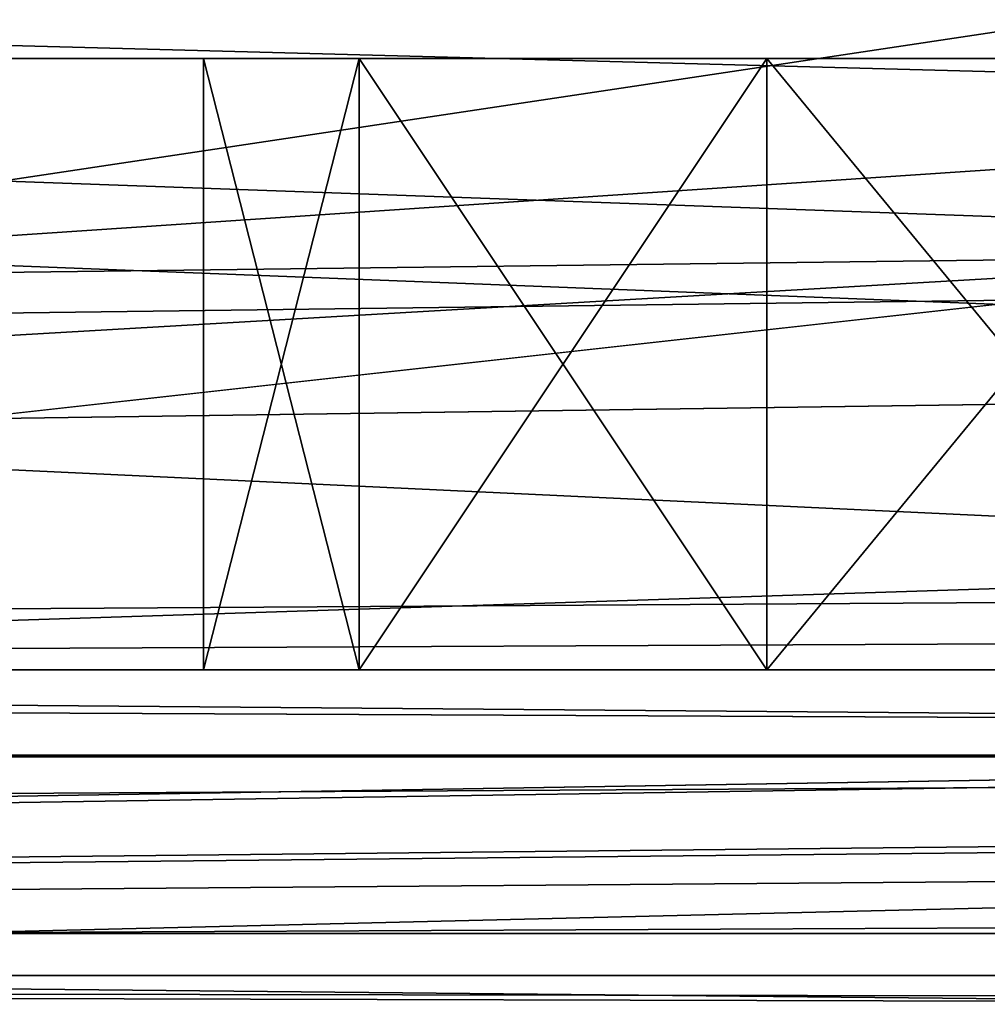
# Model space of a CAD drawing. Extents: x -398 to 398, y -1355 to -82.
# Tile 169 of 256: x -115 to -110, y -110 to -105. Entities that reach past the tile are written whole.
import ezdxf

# ---------------------------------------------------------------- set-up
doc = ezdxf.new("R2010")
doc.units = 0
doc.header["$MEASUREMENT"] = 0

msp = doc.modelspace()

# ---------------------------------------------------------------- linework, layer by layer
for points in [[(395.5, -525.467285, 437.803314), (395.5, -81.938164, 160.655502), (-395.5, -81.938164, 160.655502)], [(395.5, -525.467285, 437.803314), (-395.5, -81.938164, 160.655502), (-395.5, -525.467285, 437.803314)], [(-22.229691, -124.655098, 181.452103), (-396.5, -85.435806, 156.945206), (-395.5, -84.587761, 156.415207)], [(-22.229691, -124.6604, 181.443604), (-396.5, -85.441109, 156.936707), (-395.5, -84.593063, 156.406799)], [(395.5, -528.116882, 433.562988), (395.5, -84.587761, 156.415207), (-395.5, -84.587761, 156.415207)], [(395.5, -528.116882, 433.562988), (-395.5, -84.587761, 156.415207), (-395.5, -528.116882, 433.562988)], [(-395.5, -84.587761, 156.415207), (395.5, -84.587761, 156.415207), (-19.442101, -123.289597, 180.598801)], [(-395.5, -84.587761, 156.415207), (-19.442101, -123.289597, 180.598801), (-21.06683, -123.633301, 180.813599)], [(-395.5, -84.587761, 156.415207), (-21.06683, -123.633301, 180.813599), (-22.229691, -124.655098, 181.452103)], [(-395.5, -84.593063, 156.406799), (395.5, -84.593063, 156.406799), (-19.442101, -123.294899, 180.590302)], [(-395.5, -84.593063, 156.406799), (-19.442101, -123.294899, 180.590302), (-21.06683, -123.638603, 180.805099)], [(-395.5, -84.593063, 156.406799), (-21.06683, -123.638603, 180.805099), (-22.229691, -124.6604, 181.443604)], [(-396.5, -85.435806, 156.945206), (-22.478531, -125.502296, 181.981506), (-22.478531, -130.514999, 185.1138)], [(-396.5, -85.435806, 156.945206), (-22.478531, -130.514999, 185.1138), (-50.35714, -414.036102, 362.277405)], [(-396.5, -85.435806, 156.945206), (-50.35714, -414.036102, 362.277405), (-52.76738, -414.882812, 362.806488)], [(-396.5, -85.435806, 156.945206), (-52.76738, -414.882812, 362.806488), (-53.272449, -415.311096, 363.074097)], [(-396.5, -85.435806, 156.945206), (-53.272449, -415.311096, 363.074097), (-54.270809, -417.355103, 364.351288)], [(-396.5, -85.435806, 156.945206), (-54.270809, -417.355103, 364.351288), (-54.270809, -417.960785, 364.729889)], [(-396.5, -85.435806, 156.945206), (-54.270809, -417.960785, 364.729889), (-53.272449, -420.004791, 366.007111)], [(-396.5, -85.435806, 156.945206), (-53.272449, -420.004791, 366.007111), (-396.366211, -527.69281, 433.298004)], [(-22.478531, -125.502296, 181.981506), (-396.5, -85.435806, 156.945206), (-22.229691, -124.655098, 181.452103)], [(-396.5, -85.441109, 156.936707), (-22.478531, -125.507599, 181.973007), (-22.478531, -130.520294, 185.105301)], [(-396.5, -85.441109, 156.936707), (-22.478531, -130.520294, 185.105301), (-50.35714, -414.041412, 362.26889)], [(-396.5, -85.441109, 156.936707), (-50.35714, -414.041412, 362.26889), (-52.76738, -414.888092, 362.798004)], [(-396.5, -85.441109, 156.936707), (-52.76738, -414.888092, 362.798004), (-53.272449, -415.316406, 363.065613)], [(-396.5, -85.441109, 156.936707), (-53.272449, -415.316406, 363.065613), (-54.270809, -417.360413, 364.342896)], [(-396.5, -85.441109, 156.936707), (-54.270809, -417.360413, 364.342896), (-54.270809, -417.966095, 364.721405)], [(-396.5, -85.441109, 156.936707), (-54.270809, -417.966095, 364.721405), (-53.272449, -420.010101, 365.998596)], [(-396.5, -85.441109, 156.936707), (-53.272449, -420.010101, 365.998596), (-396.366211, -527.69812, 433.289612)], [(-22.478531, -125.507599, 181.973007), (-396.5, -85.441109, 156.936707), (-22.229691, -124.6604, 181.443604)], [(243, -100.280098, 127.672203), (-235.265503, -167.884293, 169.916), (-243, -100.280098, 127.672203)], [(243, -100.280098, 127.672203), (235.265503, -167.884293, 169.916), (-235.265503, -167.884293, 169.916)], [(243, -100.704002, 126.993698), (-235.265503, -168.308197, 169.237503), (-243, -100.704002, 126.993698)], [(243, -100.704002, 126.993698), (235.265503, -168.308197, 169.237503), (-235.265503, -168.308197, 169.237503)], [(-243, -101.233902, -0.8), (-231.629807, -107.4487, -0.8), (-85.172813, -108.651802, -0.8)], [(-243, -101.233902, -0.8), (-85.172813, -108.651802, -0.8), (-84.370171, -107.4487, -0.8)], [(-243, -101.233902, -0.8), (-84.370171, -107.4487, -0.8), (-83, -106.983902, -0.8)], [(-243, -101.233902, -0.8), (-83, -106.983902, -0.8), (80.827187, -108.651802, -0.8)], [(-243, -101.233902, -0.8), (80.827187, -108.651802, -0.8), (81.629829, -107.4487, -0.8)], [(-243, -101.233902, -0.8), (81.629829, -107.4487, -0.8), (83, -106.983902, -0.8)], [(-243, -101.233902, -0.8), (83, -106.983902, -0.8), (230.827194, -108.651802, -0.8)], [(-243, -101.233902, -0.8), (230.827194, -108.651802, -0.8), (231.629807, -107.4487, -0.8)], [(-243, -101.233902, -0.8), (231.629807, -107.4487, -0.8), (233, -106.983902, -0.8)], [(-243, -101.233902, -0.8), (233, -106.983902, -0.8), (242.412903, -106.942398, -0.8)], [(-243, -101.233902, -0.8), (242.412903, -106.942398, -0.8), (243, -103.233902, -0.8)], [(-243, -101.233902), (-231.629807, -107.4487), (-85.172813, -108.651802)], [(-243, -101.233902), (-85.172813, -108.651802), (-84.370171, -107.4487)], [(-243, -101.233902), (-84.370171, -107.4487), (-83, -106.983902)], [(-243, -101.233902), (-83, -106.983902), (80.827187, -108.651802)], [(-243, -101.233902), (80.827187, -108.651802), (81.629829, -107.4487)], [(-243, -101.233902), (81.629829, -107.4487), (83, -106.983902)], [(-243, -101.233902), (83, -106.983902), (230.827194, -108.651802)], [(-243, -101.233902), (230.827194, -108.651802), (231.629807, -107.4487)], [(-243, -101.233902), (231.629807, -107.4487), (233, -106.983902)], [(-243, -101.233902), (233, -106.983902), (242.412903, -106.942398)], [(-243, -101.233902), (242.412903, -106.942398), (243, -103.233902)], [(-31, -102.983902, 114.3228), (-144.5, -101.233902, 114.3228), (-31, -107.483902, 114.3228)], [(-31, -107.483902, 114.3228), (-144.5, -101.233902, 114.3228), (-144.5, -110.233902, 114.3228)], [(-31, -102.983902, 115.122803), (-144.5, -101.233902, 115.122803), (-31, -107.483902, 115.122803)], [(-31, -107.483902, 115.122803), (-144.5, -101.233902, 115.122803), (-144.5, -110.233902, 115.122803)], [(-106, -104.483902, 12.82285), (-144.300003, -110.233902, 12.82285), (-144.300003, -101.233902, 12.82285)], [(-106, -104.483902, 12.02285), (-144.300003, -110.233902, 12.02285), (-144.300003, -101.233902, 12.02285)], [(-255, -101.733902), (-233, -107.733902), (255, -101.733902)], [(-255, -101.733902, 0.8), (-233, -107.733902, 0.8), (255, -101.733902, 0.8)], [(255, -101.733902), (-233, -107.733902), (-232.166, -107.986397)], [(255, -101.733902, 0.8), (-233, -107.733902, 0.8), (-232.166, -107.986397, 0.8)], [(255, -101.733902), (-232.166, -107.986397), (-231.614594, -108.660004)], [(255, -101.733902, 0.8), (-232.166, -107.986397, 0.8), (-231.614594, -108.660004, 0.8)], [(255, -101.733902), (-231.614594, -108.660004), (-83, -107.733902)], [(255, -101.733902, 0.8), (-231.614594, -108.660004, 0.8), (-83, -107.733902, 0.8)], [(-169, -103.733902, 13.57285), (-169, -109.733902, 13.57285), (-105, -105.433899, 13.57285)], [(-169, -103.733902, 13.57285), (-105, -105.433899, 13.57285), (-105, -104.933899, 13.57285)], [(-169, -109.733902, 113.5728), (-169, -103.733902, 113.5728), (-29.5, -105.233902, 113.5728)], [(-169, -103.733902, 113.5728), (169, -103.733902, 113.5728), (22.5, -105.233902, 113.5728)], [(-169, -103.733902, 113.5728), (22.5, -105.233902, 113.5728), (-22.5, -105.233902, 113.5728)], [(-169, -103.733902, 113.5728), (-22.5, -105.233902, 113.5728), (-29.5, -105.233902, 113.5728)], [(-160, -105.233902, 23.572849), (160, -105.233902, 23.572849), (-160, -103.733902, 23.572849)], [(-160, -103.733902, 23.572849), (160, -105.233902, 23.572849), (160, -103.733902, 23.572849)], [(-15.6, -105.233902, 103.5728), (-160, -105.233902, 103.5728), (-15.6, -103.733902, 103.5728)], [(-15.6, -103.733902, 103.5728), (-160, -105.233902, 103.5728), (-160, -103.733902, 103.5728)], [(-106, -105.983902, 12.82285), (-144.300003, -110.233902, 12.82285), (-106, -104.483902, 12.82285)], [(-106, -105.983902, 12.02285), (-144.300003, -110.233902, 12.02285), (-106, -104.483902, 12.02285)], [(-169, -109.733902, 113.5728), (-29.5, -105.233902, 113.5728), (-29.5, -108.233902, 113.5728)], [(-160, -105.233902, 103.5728), (-150, -105.233902, 102.572899), (-15.6, -105.233902, 103.5728)], [(-160, -105.233902, 23.572849), (160, -105.233902, 23.572849), (-150, -105.233902, 24.57283)], [(-15.6, -105.233902, 103.5728), (-150, -105.233902, 102.572899), (-140, -105.233902, 102.572899)], [(160, -105.233902, 23.572849), (-140, -105.233902, 24.57283), (-150, -105.233902, 24.57283)], [(-15.6, -105.233902, 103.5728), (-140, -105.233902, 102.572899), (-130, -105.233902, 102.572899)], [(160, -105.233902, 23.572849), (-130, -105.233902, 24.57283), (-140, -105.233902, 24.57283)], [(-15.6, -105.233902, 103.5728), (-130, -105.233902, 102.572899), (-120, -105.233902, 102.572899)], [(160, -105.233902, 23.572849), (-120, -105.233902, 24.57283), (-130, -105.233902, 24.57283)], [(-15.6, -105.233902, 103.5728), (-120, -105.233902, 102.572899), (-110, -105.233902, 102.572899)], [(160, -105.233902, 23.572849), (-110, -105.233902, 24.57283), (-120, -105.233902, 24.57283)], [(-118.4692, -105.233902, 102.268402), (-110, -105.233902, 102.572899), (-120, -105.233902, 102.572899)], [(-111.5308, -105.233902, 24.87727), (-118.4692, -105.233902, 24.87727), (-120, -105.233902, 24.57283)], [(-111.5308, -105.233902, 24.87727), (-120, -105.233902, 24.57283), (-110, -105.233902, 24.57283)], [(-110, -105.233902, 102.572899), (-118.4692, -105.233902, 102.268402), (-111.5308, -105.233902, 102.268402)], [(-111.5308, -105.233902, 102.268402), (-118.4692, -105.233902, 102.268402), (-116.674103, -105.233902, 100.795097)], [(-113.325897, -105.233902, 26.35059), (-116.674103, -105.233902, 26.35059), (-118.4692, -105.233902, 24.87727)], [(-113.325897, -105.233902, 26.35059), (-118.4692, -105.233902, 24.87727), (-111.5308, -105.233902, 24.87727)], [(-111.5308, -105.233902, 102.268402), (-116.674103, -105.233902, 100.795097), (-113.325897, -105.233902, 100.795097)], [(-113.325897, -105.233902, 100.795097), (-116.674103, -105.233902, 100.795097), (-116, -105.233902, 98.572853)], [(-114, -105.233902, 28.572849), (-116, -105.233902, 28.572849), (-116.674103, -105.233902, 26.35059)], [(-114, -105.233902, 28.572849), (-116.674103, -105.233902, 26.35059), (-113.325897, -105.233902, 26.35059)], [(-114, -105.233902, 88.572853), (-114, -105.233902, 98.572853), (-116, -105.233902, 98.572853)], [(-114, -105.233902, 88.572853), (-116, -105.233902, 98.572853), (-116, -105.233902, 88.572853)], [(-113.325897, -105.233902, 100.795097), (-116, -105.233902, 98.572853), (-114, -105.233902, 98.572853)], [(-114, -105.233902, 38.572849), (-116, -105.233902, 28.572849), (-114, -105.233902, 28.572849)], [(-116, -105.233902, 28.572849), (-114, -105.233902, 38.572849), (-116, -105.233902, 38.572849)], [(-116, -105.233902, 38.572849), (-114, -105.233902, 38.572849), (-114, -105.233902, 48.572849)], [(-116, -105.233902, 38.572849), (-114, -105.233902, 48.572849), (-116, -105.233902, 48.572849)], [(-116, -105.233902, 48.572849), (-114, -105.233902, 48.572849), (-114, -105.233902, 58.572849)], [(-116, -105.233902, 48.572849), (-114, -105.233902, 58.572849), (-116, -105.233902, 58.572849)], [(-116, -105.233902, 58.572849), (-114, -105.233902, 58.572849), (-114, -105.233902, 68.572853)], [(-116, -105.233902, 58.572849), (-114, -105.233902, 68.572853), (-116, -105.233902, 68.572853)], [(-116, -105.233902, 68.572853), (-114, -105.233902, 68.572853), (-114, -105.233902, 78.572853)], [(-116, -105.233902, 68.572853), (-114, -105.233902, 78.572853), (-116, -105.233902, 78.572853)], [(-116, -105.233902, 78.572853), (-114, -105.233902, 78.572853), (-114, -105.233902, 88.572853)], [(-116, -105.233902, 78.572853), (-114, -105.233902, 88.572853), (-116, -105.233902, 88.572853)], [(-113.325897, -105.233902, 90.795097), (-113.325897, -105.233902, 96.350594), (-114, -105.233902, 98.572853)], [(-113.325897, -105.233902, 90.795097), (-114, -105.233902, 98.572853), (-114, -105.233902, 88.572853)], [(-113.325897, -105.233902, 30.795099), (-113.325897, -105.233902, 36.35059), (-114, -105.233902, 38.572849)], [(-113.325897, -105.233902, 30.795099), (-114, -105.233902, 38.572849), (-114, -105.233902, 28.572849)], [(-113.325897, -105.233902, 40.795101), (-113.325897, -105.233902, 46.35059), (-114, -105.233902, 48.572849)], [(-113.325897, -105.233902, 40.795101), (-114, -105.233902, 48.572849), (-114, -105.233902, 38.572849)], [(-113.325897, -105.233902, 50.795101), (-113.325897, -105.233902, 56.35059), (-114, -105.233902, 58.572849)], [(-113.325897, -105.233902, 50.795101), (-114, -105.233902, 58.572849), (-114, -105.233902, 48.572849)], [(-113.325897, -105.233902, 70.795097), (-113.325897, -105.233902, 76.350594), (-114, -105.233902, 78.572853)], [(-113.325897, -105.233902, 70.795097), (-114, -105.233902, 78.572853), (-114, -105.233902, 68.572853)], [(-113.325897, -105.233902, 80.795097), (-113.325897, -105.233902, 86.350594), (-114, -105.233902, 88.572853)], [(-113.325897, -105.233902, 80.795097), (-114, -105.233902, 88.572853), (-114, -105.233902, 78.572853)], [(-113.325897, -105.233902, 60.795101), (-113.325897, -105.233902, 66.350594), (-114, -105.233902, 68.572853)], [(-113.325897, -105.233902, 60.795101), (-114, -105.233902, 68.572853), (-114, -105.233902, 58.572849)], [(-113.236099, -105.233902, 100.924004), (-113.236099, -108.233902, 100.924004), (-114, -108.233902, 98.572853)], [(-113.236099, -105.233902, 100.924004), (-114, -108.233902, 98.572853), (-114, -105.233902, 98.572853)], [(-113.236099, -108.233902, 96.221703), (-113.236099, -105.233902, 96.221703), (-114, -105.233902, 98.572853)], [(-113.236099, -108.233902, 96.221703), (-114, -105.233902, 98.572853), (-114, -108.233902, 98.572853)], [(-113.236099, -105.233902, 30.92399), (-113.236099, -108.233902, 30.92399), (-114, -108.233902, 28.572849)], [(-113.236099, -105.233902, 30.92399), (-114, -108.233902, 28.572849), (-114, -105.233902, 28.572849)], [(-113.236099, -108.233902, 26.221701), (-113.236099, -105.233902, 26.221701), (-114, -105.233902, 28.572849)], [(-113.236099, -108.233902, 26.221701), (-114, -105.233902, 28.572849), (-114, -108.233902, 28.572849)], [(-113.236099, -105.233902, 40.923988), (-113.236099, -108.233902, 40.923988), (-114, -108.233902, 38.572849)], [(-113.236099, -105.233902, 40.923988), (-114, -108.233902, 38.572849), (-114, -105.233902, 38.572849)], [(-113.236099, -108.233902, 36.221699), (-113.236099, -105.233902, 36.221699), (-114, -105.233902, 38.572849)], [(-113.236099, -108.233902, 36.221699), (-114, -105.233902, 38.572849), (-114, -108.233902, 38.572849)], [(-113.236099, -105.233902, 50.923988), (-113.236099, -108.233902, 50.923988), (-114, -108.233902, 48.572849)], [(-113.236099, -105.233902, 50.923988), (-114, -108.233902, 48.572849), (-114, -105.233902, 48.572849)], [(-113.236099, -108.233902, 46.221699), (-113.236099, -105.233902, 46.221699), (-114, -105.233902, 48.572849)], [(-113.236099, -108.233902, 46.221699), (-114, -105.233902, 48.572849), (-114, -108.233902, 48.572849)], [(-113.236099, -105.233902, 60.923988), (-113.236099, -108.233902, 60.923988), (-114, -108.233902, 58.572849)], [(-113.236099, -105.233902, 60.923988), (-114, -108.233902, 58.572849), (-114, -105.233902, 58.572849)], [(-113.236099, -108.233902, 56.221699), (-113.236099, -105.233902, 56.221699), (-114, -105.233902, 58.572849)], [(-113.236099, -108.233902, 56.221699), (-114, -105.233902, 58.572849), (-114, -108.233902, 58.572849)], [(-113.236099, -105.233902, 70.923988), (-113.236099, -108.233902, 70.923988), (-114, -108.233902, 68.572853)], [(-113.236099, -105.233902, 70.923988), (-114, -108.233902, 68.572853), (-114, -105.233902, 68.572853)], [(-113.236099, -108.233902, 66.221703), (-113.236099, -105.233902, 66.221703), (-114, -105.233902, 68.572853)], [(-113.236099, -108.233902, 66.221703), (-114, -105.233902, 68.572853), (-114, -108.233902, 68.572853)], [(-113.236099, -105.233902, 80.923988), (-113.236099, -108.233902, 80.923988), (-114, -108.233902, 78.572853)], [(-113.236099, -105.233902, 80.923988), (-114, -108.233902, 78.572853), (-114, -105.233902, 78.572853)], [(-113.236099, -108.233902, 76.221703), (-113.236099, -105.233902, 76.221703), (-114, -105.233902, 78.572853)], [(-113.236099, -108.233902, 76.221703), (-114, -105.233902, 78.572853), (-114, -108.233902, 78.572853)], [(-113.236099, -105.233902, 90.923988), (-113.236099, -108.233902, 90.923988), (-114, -108.233902, 88.572853)], [(-113.236099, -105.233902, 90.923988), (-114, -108.233902, 88.572853), (-114, -105.233902, 88.572853)], [(-113.236099, -108.233902, 86.221703), (-113.236099, -105.233902, 86.221703), (-114, -105.233902, 88.572853)], [(-113.236099, -108.233902, 86.221703), (-114, -105.233902, 88.572853), (-114, -108.233902, 88.572853)], [(-111.5308, -105.233902, 92.268417), (-111.5308, -105.233902, 94.877274), (-113.325897, -105.233902, 96.350594)], [(-111.5308, -105.233902, 92.268417), (-113.325897, -105.233902, 96.350594), (-113.325897, -105.233902, 90.795097)], [(-111.5308, -105.233902, 32.268421), (-111.5308, -105.233902, 34.87727), (-113.325897, -105.233902, 36.35059)], [(-111.5308, -105.233902, 32.268421), (-113.325897, -105.233902, 36.35059), (-113.325897, -105.233902, 30.795099)], [(-111.5308, -105.233902, 42.268421), (-111.5308, -105.233902, 44.87727), (-113.325897, -105.233902, 46.35059)], [(-111.5308, -105.233902, 42.268421), (-113.325897, -105.233902, 46.35059), (-113.325897, -105.233902, 40.795101)], [(-111.5308, -105.233902, 52.268421), (-111.5308, -105.233902, 54.87727), (-113.325897, -105.233902, 56.35059)], [(-111.5308, -105.233902, 52.268421), (-113.325897, -105.233902, 56.35059), (-113.325897, -105.233902, 50.795101)], [(-111.5308, -105.233902, 72.268417), (-111.5308, -105.233902, 74.877274), (-113.325897, -105.233902, 76.350594)], [(-111.5308, -105.233902, 72.268417), (-113.325897, -105.233902, 76.350594), (-113.325897, -105.233902, 70.795097)], [(-111.5308, -105.233902, 82.268417), (-111.5308, -105.233902, 84.877274), (-113.325897, -105.233902, 86.350594)], [(-111.5308, -105.233902, 82.268417), (-113.325897, -105.233902, 86.350594), (-113.325897, -105.233902, 80.795097)], [(-111.5308, -105.233902, 62.268421), (-111.5308, -105.233902, 64.877274), (-113.325897, -105.233902, 66.350594)], [(-111.5308, -105.233902, 62.268421), (-113.325897, -105.233902, 66.350594), (-113.325897, -105.233902, 60.795101)], [(-111.236099, -105.233902, 102.377098), (-111.236099, -108.233902, 102.377098), (-113.236099, -108.233902, 100.924004)], [(-111.236099, -105.233902, 102.377098), (-113.236099, -108.233902, 100.924004), (-113.236099, -105.233902, 100.924004)], [(-111.236099, -108.233902, 94.768623), (-113.236099, -105.233902, 96.221703), (-113.236099, -108.233902, 96.221703)], [(-113.236099, -105.233902, 96.221703), (-111.236099, -108.233902, 94.768623), (-111.236099, -105.233902, 94.768623)], [(-111.236099, -105.233902, 32.377071), (-111.236099, -108.233902, 32.377071), (-113.236099, -108.233902, 30.92399)], [(-111.236099, -105.233902, 32.377071), (-113.236099, -108.233902, 30.92399), (-113.236099, -105.233902, 30.92399)], [(-111.236099, -108.233902, 24.76862), (-113.236099, -105.233902, 26.221701), (-113.236099, -108.233902, 26.221701)], [(-113.236099, -105.233902, 26.221701), (-111.236099, -108.233902, 24.76862), (-111.236099, -105.233902, 24.76862)], [(-111.236099, -105.233902, 42.377071), (-111.236099, -108.233902, 42.377071), (-113.236099, -108.233902, 40.923988)], [(-111.236099, -105.233902, 42.377071), (-113.236099, -108.233902, 40.923988), (-113.236099, -105.233902, 40.923988)], [(-111.236099, -108.233902, 34.76862), (-113.236099, -105.233902, 36.221699), (-113.236099, -108.233902, 36.221699)], [(-113.236099, -105.233902, 36.221699), (-111.236099, -108.233902, 34.76862), (-111.236099, -105.233902, 34.76862)], [(-111.236099, -105.233902, 52.377071), (-111.236099, -108.233902, 52.377071), (-113.236099, -108.233902, 50.923988)], [(-111.236099, -105.233902, 52.377071), (-113.236099, -108.233902, 50.923988), (-113.236099, -105.233902, 50.923988)], [(-111.236099, -108.233902, 44.76862), (-113.236099, -105.233902, 46.221699), (-113.236099, -108.233902, 46.221699)], [(-113.236099, -105.233902, 46.221699), (-111.236099, -108.233902, 44.76862), (-111.236099, -105.233902, 44.76862)], [(-111.236099, -105.233902, 62.377071), (-111.236099, -108.233902, 62.377071), (-113.236099, -108.233902, 60.923988)], [(-111.236099, -105.233902, 62.377071), (-113.236099, -108.233902, 60.923988), (-113.236099, -105.233902, 60.923988)], [(-111.236099, -108.233902, 54.76862), (-113.236099, -105.233902, 56.221699), (-113.236099, -108.233902, 56.221699)], [(-113.236099, -105.233902, 56.221699), (-111.236099, -108.233902, 54.76862), (-111.236099, -105.233902, 54.76862)], [(-111.236099, -105.233902, 72.377083), (-111.236099, -108.233902, 72.377083), (-113.236099, -108.233902, 70.923988)], [(-111.236099, -105.233902, 72.377083), (-113.236099, -108.233902, 70.923988), (-113.236099, -105.233902, 70.923988)], [(-111.236099, -108.233902, 64.768623), (-113.236099, -105.233902, 66.221703), (-113.236099, -108.233902, 66.221703)], [(-113.236099, -105.233902, 66.221703), (-111.236099, -108.233902, 64.768623), (-111.236099, -105.233902, 64.768623)], [(-111.236099, -105.233902, 82.377083), (-111.236099, -108.233902, 82.377083), (-113.236099, -108.233902, 80.923988)], [(-111.236099, -105.233902, 82.377083), (-113.236099, -108.233902, 80.923988), (-113.236099, -105.233902, 80.923988)], [(-111.236099, -108.233902, 74.768623), (-113.236099, -105.233902, 76.221703), (-113.236099, -108.233902, 76.221703)], [(-113.236099, -105.233902, 76.221703), (-111.236099, -108.233902, 74.768623), (-111.236099, -105.233902, 74.768623)], [(-111.236099, -105.233902, 92.377083), (-111.236099, -108.233902, 92.377083), (-113.236099, -108.233902, 90.923988)], [(-111.236099, -105.233902, 92.377083), (-113.236099, -108.233902, 90.923988), (-113.236099, -105.233902, 90.923988)], [(-111.236099, -108.233902, 84.768623), (-113.236099, -105.233902, 86.221703), (-113.236099, -108.233902, 86.221703)], [(-113.236099, -105.233902, 86.221703), (-111.236099, -108.233902, 84.768623), (-111.236099, -105.233902, 84.768623)], [(-110, -105.233902, 92.572861), (-110, -105.233902, 94.57283), (-111.5308, -105.233902, 94.877274)], [(-110, -105.233902, 92.572861), (-111.5308, -105.233902, 94.877274), (-111.5308, -105.233902, 92.268417)], [(-110, -105.233902, 32.572861), (-111.5308, -105.233902, 34.87727), (-111.5308, -105.233902, 32.268421)], [(-111.5308, -105.233902, 34.87727), (-110, -105.233902, 32.572861), (-110, -105.233902, 34.57283)], [(-110, -105.233902, 42.572861), (-111.5308, -105.233902, 44.87727), (-111.5308, -105.233902, 42.268421)], [(-111.5308, -105.233902, 44.87727), (-110, -105.233902, 42.572861), (-110, -105.233902, 44.57283)], [(-110, -105.233902, 52.572861), (-111.5308, -105.233902, 54.87727), (-111.5308, -105.233902, 52.268421)], [(-111.5308, -105.233902, 54.87727), (-110, -105.233902, 52.572861), (-110, -105.233902, 54.57283)], [(-110, -105.233902, 72.572861), (-111.5308, -105.233902, 74.877274), (-111.5308, -105.233902, 72.268417)], [(-111.5308, -105.233902, 74.877274), (-110, -105.233902, 72.572861), (-110, -105.233902, 74.57283)], [(-110, -105.233902, 82.572861), (-111.5308, -105.233902, 84.877274), (-111.5308, -105.233902, 82.268417)], [(-111.5308, -105.233902, 84.877274), (-110, -105.233902, 82.572861), (-110, -105.233902, 84.57283)], [(-110, -105.233902, 62.572861), (-111.5308, -105.233902, 64.877274), (-111.5308, -105.233902, 62.268421)], [(-111.5308, -105.233902, 64.877274), (-110, -105.233902, 62.572861), (-110, -105.233902, 64.57283)], [(-108.763901, -105.233902, 102.377098), (-108.763901, -108.233902, 102.377098), (-111.236099, -108.233902, 102.377098)], [(-108.763901, -105.233902, 102.377098), (-111.236099, -108.233902, 102.377098), (-111.236099, -105.233902, 102.377098)], [(-111.236099, -105.233902, 94.768623), (-111.236099, -108.233902, 94.768623), (-108.763901, -108.233902, 94.768623)], [(-111.236099, -105.233902, 94.768623), (-108.763901, -108.233902, 94.768623), (-108.763901, -105.233902, 94.768623)], [(-108.763901, -105.233902, 32.377071), (-108.763901, -108.233902, 32.377071), (-111.236099, -108.233902, 32.377071)], [(-108.763901, -105.233902, 32.377071), (-111.236099, -108.233902, 32.377071), (-111.236099, -105.233902, 32.377071)], [(-111.236099, -105.233902, 24.76862), (-111.236099, -108.233902, 24.76862), (-108.763901, -108.233902, 24.76862)], [(-111.236099, -105.233902, 24.76862), (-108.763901, -108.233902, 24.76862), (-108.763901, -105.233902, 24.76862)], [(-108.763901, -105.233902, 42.377071), (-108.763901, -108.233902, 42.377071), (-111.236099, -108.233902, 42.377071)], [(-108.763901, -105.233902, 42.377071), (-111.236099, -108.233902, 42.377071), (-111.236099, -105.233902, 42.377071)], [(-111.236099, -105.233902, 34.76862), (-111.236099, -108.233902, 34.76862), (-108.763901, -108.233902, 34.76862)], [(-111.236099, -105.233902, 34.76862), (-108.763901, -108.233902, 34.76862), (-108.763901, -105.233902, 34.76862)], [(-108.763901, -105.233902, 52.377071), (-108.763901, -108.233902, 52.377071), (-111.236099, -108.233902, 52.377071)], [(-108.763901, -105.233902, 52.377071), (-111.236099, -108.233902, 52.377071), (-111.236099, -105.233902, 52.377071)], [(-111.236099, -105.233902, 44.76862), (-111.236099, -108.233902, 44.76862), (-108.763901, -108.233902, 44.76862)], [(-111.236099, -105.233902, 44.76862), (-108.763901, -108.233902, 44.76862), (-108.763901, -105.233902, 44.76862)], [(-108.763901, -105.233902, 62.377071), (-108.763901, -108.233902, 62.377071), (-111.236099, -108.233902, 62.377071)], [(-108.763901, -105.233902, 62.377071), (-111.236099, -108.233902, 62.377071), (-111.236099, -105.233902, 62.377071)], [(-111.236099, -105.233902, 54.76862), (-111.236099, -108.233902, 54.76862), (-108.763901, -108.233902, 54.76862)], [(-111.236099, -105.233902, 54.76862), (-108.763901, -108.233902, 54.76862), (-108.763901, -105.233902, 54.76862)], [(-108.763901, -105.233902, 72.377083), (-108.763901, -108.233902, 72.377083), (-111.236099, -108.233902, 72.377083)], [(-108.763901, -105.233902, 72.377083), (-111.236099, -108.233902, 72.377083), (-111.236099, -105.233902, 72.377083)], [(-111.236099, -105.233902, 64.768623), (-111.236099, -108.233902, 64.768623), (-108.763901, -108.233902, 64.768623)], [(-111.236099, -105.233902, 64.768623), (-108.763901, -108.233902, 64.768623), (-108.763901, -105.233902, 64.768623)], [(-108.763901, -105.233902, 82.377083), (-108.763901, -108.233902, 82.377083), (-111.236099, -108.233902, 82.377083)], [(-108.763901, -105.233902, 82.377083), (-111.236099, -108.233902, 82.377083), (-111.236099, -105.233902, 82.377083)], [(-111.236099, -105.233902, 74.768623), (-111.236099, -108.233902, 74.768623), (-108.763901, -108.233902, 74.768623)], [(-111.236099, -105.233902, 74.768623), (-108.763901, -108.233902, 74.768623), (-108.763901, -105.233902, 74.768623)], [(-108.763901, -105.233902, 92.377083), (-108.763901, -108.233902, 92.377083), (-111.236099, -108.233902, 92.377083)], [(-108.763901, -105.233902, 92.377083), (-111.236099, -108.233902, 92.377083), (-111.236099, -105.233902, 92.377083)], [(-111.236099, -105.233902, 84.768623), (-111.236099, -108.233902, 84.768623), (-108.763901, -108.233902, 84.768623)], [(-111.236099, -105.233902, 84.768623), (-108.763901, -108.233902, 84.768623), (-108.763901, -105.233902, 84.768623)], [(-169, -109.733902, 13.57285), (169, -109.733902, 13.57285), (105, -105.433899, 13.57285)], [(-169, -109.733902, 13.57285), (105, -105.433899, 13.57285), (95, -105.433899, 13.57285)], [(-169, -109.733902, 13.57285), (95, -105.433899, 13.57285), (-95, -105.433899, 13.57285)], [(-169, -109.733902, 13.57285), (-95, -105.433899, 13.57285), (-105, -105.433899, 13.57285)], [(144.300003, -110.233902, 12.82285), (-144.300003, -110.233902, 12.82285), (-106, -105.983902, 12.82285)], [(144.300003, -110.233902, 12.02285), (-144.300003, -110.233902, 12.02285), (-106, -105.983902, 12.02285)], [(-230.827194, -108.651802, -0.8), (-85.172813, -108.651802, -0.8), (-231.629807, -107.4487, -0.8)], [(-230.827194, -108.651802), (-85.172813, -108.651802), (-231.629807, -107.4487)], [(144.5, -110.233902, 114.3228), (-31, -107.483902, 114.3228), (-144.5, -110.233902, 114.3228)], [(144.5, -110.233902, 115.122803), (-31, -107.483902, 115.122803), (-144.5, -110.233902, 115.122803)], [(-231.614594, -108.660004), (-83.834007, -107.986397), (-83, -107.733902)], [(-231.614594, -108.660004, 0.8), (-83.834007, -107.986397, 0.8), (-83, -107.733902, 0.8)], [(-83.834007, -107.986397), (-231.614594, -108.660004), (-84.385406, -108.660004)], [(-83.834007, -107.986397, 0.8), (-231.614594, -108.660004, 0.8), (-84.385406, -108.660004, 0.8)], [(-169, -109.733902, 113.5728), (-29.5, -108.233902, 113.5728), (-22.5, -108.233902, 113.5728)], [(-169, -109.733902, 113.5728), (-22.5, -108.233902, 113.5728), (22.5, -108.233902, 113.5728)], [(-169, -109.733902, 113.5728), (22.5, -108.233902, 113.5728), (169, -109.733902, 113.5728)], [(-160, -108.233902, 23.572849), (-150, -108.233902, 24.57283), (160, -108.233902, 23.572849)], [(-160, -108.233902, 103.5728), (160, -108.233902, 103.5728), (-150, -108.233902, 102.572899)], [(-160, -109.733902, 23.572849), (160, -109.733902, 23.572849), (-160, -108.233902, 23.572849)], [(-160, -108.233902, 23.572849), (160, -109.733902, 23.572849), (160, -108.233902, 23.572849)], [(160, -109.733902, 103.5728), (-160, -109.733902, 103.5728), (160, -108.233902, 103.5728)], [(160, -108.233902, 103.5728), (-160, -109.733902, 103.5728), (-160, -108.233902, 103.5728)], [(160, -108.233902, 103.5728), (-140, -108.233902, 102.572899), (-150, -108.233902, 102.572899)], [(160, -108.233902, 23.572849), (-150, -108.233902, 24.57283), (-140, -108.233902, 24.57283)], [(160, -108.233902, 103.5728), (-130, -108.233902, 102.572899), (-140, -108.233902, 102.572899)], [(160, -108.233902, 23.572849), (-140, -108.233902, 24.57283), (-130, -108.233902, 24.57283)], [(160, -108.233902, 103.5728), (-120, -108.233902, 102.572899), (-130, -108.233902, 102.572899)], [(160, -108.233902, 23.572849), (-130, -108.233902, 24.57283), (-120, -108.233902, 24.57283)], [(160, -108.233902, 103.5728), (-110, -108.233902, 102.572899), (-120, -108.233902, 102.572899)], [(160, -108.233902, 23.572849), (-120, -108.233902, 24.57283), (-110, -108.233902, 24.57283)], [(-118.4692, -108.233902, 24.87727), (-110, -108.233902, 24.57283), (-120, -108.233902, 24.57283)], [(-111.5308, -108.233902, 102.268402), (-118.4692, -108.233902, 102.268402), (-120, -108.233902, 102.572899)], [(-111.5308, -108.233902, 102.268402), (-120, -108.233902, 102.572899), (-110, -108.233902, 102.572899)], [(-116.674103, -108.233902, 26.35059), (-111.5308, -108.233902, 24.87727), (-118.4692, -108.233902, 24.87727)], [(-118.4692, -108.233902, 24.87727), (-111.5308, -108.233902, 24.87727), (-110, -108.233902, 24.57283)], [(-113.325897, -108.233902, 100.795097), (-116.674103, -108.233902, 100.795097), (-118.4692, -108.233902, 102.268402)], [(-113.325897, -108.233902, 100.795097), (-118.4692, -108.233902, 102.268402), (-111.5308, -108.233902, 102.268402)], [(-116, -108.233902, 28.572849), (-113.325897, -108.233902, 26.35059), (-116.674103, -108.233902, 26.35059)], [(-116.674103, -108.233902, 26.35059), (-113.325897, -108.233902, 26.35059), (-111.5308, -108.233902, 24.87727)], [(-114, -108.233902, 98.572853), (-116, -108.233902, 98.572853), (-116.674103, -108.233902, 100.795097)], [(-114, -108.233902, 98.572853), (-116.674103, -108.233902, 100.795097), (-113.325897, -108.233902, 100.795097)], [(-116, -108.233902, 58.572849), (-114, -108.233902, 48.572849), (-116, -108.233902, 48.572849)], [(-116, -108.233902, 48.572849), (-114, -108.233902, 48.572849), (-114, -108.233902, 38.572849)], [(-116, -108.233902, 48.572849), (-114, -108.233902, 38.572849), (-116, -108.233902, 38.572849)], [(-116, -108.233902, 38.572849), (-114, -108.233902, 38.572849), (-114, -108.233902, 28.572849)], [(-116, -108.233902, 38.572849), (-114, -108.233902, 28.572849), (-116, -108.233902, 28.572849)], [(-116, -108.233902, 28.572849), (-114, -108.233902, 28.572849), (-113.325897, -108.233902, 26.35059)], [(-114, -108.233902, 48.572849), (-116, -108.233902, 58.572849), (-114, -108.233902, 58.572849)], [(-114, -108.233902, 58.572849), (-116, -108.233902, 58.572849), (-116, -108.233902, 68.572853)], [(-114, -108.233902, 58.572849), (-116, -108.233902, 68.572853), (-114, -108.233902, 68.572853)], [(-114, -108.233902, 68.572853), (-116, -108.233902, 68.572853), (-116, -108.233902, 78.572853)], [(-114, -108.233902, 68.572853), (-116, -108.233902, 78.572853), (-114, -108.233902, 78.572853)], [(-114, -108.233902, 78.572853), (-116, -108.233902, 78.572853), (-116, -108.233902, 88.572853)], [(-114, -108.233902, 78.572853), (-116, -108.233902, 88.572853), (-114, -108.233902, 88.572853)], [(-114, -108.233902, 88.572853), (-116, -108.233902, 88.572853), (-116, -108.233902, 98.572853)], [(-114, -108.233902, 88.572853), (-116, -108.233902, 98.572853), (-114, -108.233902, 98.572853)], [(-113.325897, -108.233902, 36.35059), (-113.325897, -108.233902, 30.795099), (-114, -108.233902, 28.572849)], [(-113.325897, -108.233902, 36.35059), (-114, -108.233902, 28.572849), (-114, -108.233902, 38.572849)], [(-113.325897, -108.233902, 46.35059), (-113.325897, -108.233902, 40.795101), (-114, -108.233902, 38.572849)], [(-113.325897, -108.233902, 46.35059), (-114, -108.233902, 38.572849), (-114, -108.233902, 48.572849)], [(-113.325897, -108.233902, 56.35059), (-113.325897, -108.233902, 50.795101), (-114, -108.233902, 48.572849)], [(-113.325897, -108.233902, 56.35059), (-114, -108.233902, 48.572849), (-114, -108.233902, 58.572849)], [(-113.325897, -108.233902, 66.350594), (-113.325897, -108.233902, 60.795101), (-114, -108.233902, 58.572849)], [(-113.325897, -108.233902, 66.350594), (-114, -108.233902, 58.572849), (-114, -108.233902, 68.572853)], [(-113.325897, -108.233902, 76.350594), (-113.325897, -108.233902, 70.795097), (-114, -108.233902, 68.572853)], [(-113.325897, -108.233902, 76.350594), (-114, -108.233902, 68.572853), (-114, -108.233902, 78.572853)], [(-113.325897, -108.233902, 86.350594), (-113.325897, -108.233902, 80.795097), (-114, -108.233902, 78.572853)], [(-113.325897, -108.233902, 86.350594), (-114, -108.233902, 78.572853), (-114, -108.233902, 88.572853)], [(-113.325897, -108.233902, 96.350594), (-113.325897, -108.233902, 90.795097), (-114, -108.233902, 88.572853)], [(-113.325897, -108.233902, 96.350594), (-114, -108.233902, 88.572853), (-114, -108.233902, 98.572853)], [(-111.5308, -108.233902, 34.87727), (-111.5308, -108.233902, 32.268421), (-113.325897, -108.233902, 30.795099)], [(-111.5308, -108.233902, 34.87727), (-113.325897, -108.233902, 30.795099), (-113.325897, -108.233902, 36.35059)], [(-111.5308, -108.233902, 44.87727), (-111.5308, -108.233902, 42.268421), (-113.325897, -108.233902, 40.795101)], [(-111.5308, -108.233902, 44.87727), (-113.325897, -108.233902, 40.795101), (-113.325897, -108.233902, 46.35059)], [(-111.5308, -108.233902, 54.87727), (-111.5308, -108.233902, 52.268421), (-113.325897, -108.233902, 50.795101)], [(-111.5308, -108.233902, 54.87727), (-113.325897, -108.233902, 50.795101), (-113.325897, -108.233902, 56.35059)], [(-111.5308, -108.233902, 64.877274), (-111.5308, -108.233902, 62.268421), (-113.325897, -108.233902, 60.795101)], [(-111.5308, -108.233902, 64.877274), (-113.325897, -108.233902, 60.795101), (-113.325897, -108.233902, 66.350594)], [(-111.5308, -108.233902, 74.877274), (-111.5308, -108.233902, 72.268417), (-113.325897, -108.233902, 70.795097)], [(-111.5308, -108.233902, 74.877274), (-113.325897, -108.233902, 70.795097), (-113.325897, -108.233902, 76.350594)], [(-111.5308, -108.233902, 84.877274), (-111.5308, -108.233902, 82.268417), (-113.325897, -108.233902, 80.795097)], [(-111.5308, -108.233902, 84.877274), (-113.325897, -108.233902, 80.795097), (-113.325897, -108.233902, 86.350594)], [(-111.5308, -108.233902, 94.877274), (-111.5308, -108.233902, 92.268417), (-113.325897, -108.233902, 90.795097)], [(-111.5308, -108.233902, 94.877274), (-113.325897, -108.233902, 90.795097), (-113.325897, -108.233902, 96.350594)], [(-110, -108.233902, 34.57283), (-111.5308, -108.233902, 32.268421), (-111.5308, -108.233902, 34.87727)], [(-111.5308, -108.233902, 32.268421), (-110, -108.233902, 34.57283), (-110, -108.233902, 32.572861)], [(-110, -108.233902, 44.57283), (-111.5308, -108.233902, 42.268421), (-111.5308, -108.233902, 44.87727)], [(-111.5308, -108.233902, 42.268421), (-110, -108.233902, 44.57283), (-110, -108.233902, 42.572861)], [(-110, -108.233902, 54.57283), (-111.5308, -108.233902, 52.268421), (-111.5308, -108.233902, 54.87727)], [(-111.5308, -108.233902, 52.268421), (-110, -108.233902, 54.57283), (-110, -108.233902, 52.572861)], [(-110, -108.233902, 64.57283), (-111.5308, -108.233902, 62.268421), (-111.5308, -108.233902, 64.877274)], [(-111.5308, -108.233902, 62.268421), (-110, -108.233902, 64.57283), (-110, -108.233902, 62.572861)], [(-110, -108.233902, 74.57283), (-111.5308, -108.233902, 72.268417), (-111.5308, -108.233902, 74.877274)], [(-111.5308, -108.233902, 72.268417), (-110, -108.233902, 74.57283), (-110, -108.233902, 72.572861)], [(-110, -108.233902, 84.57283), (-111.5308, -108.233902, 82.268417), (-111.5308, -108.233902, 84.877274)], [(-111.5308, -108.233902, 82.268417), (-110, -108.233902, 84.57283), (-110, -108.233902, 82.572861)], [(-110, -108.233902, 94.57283), (-111.5308, -108.233902, 92.268417), (-111.5308, -108.233902, 94.877274)], [(-111.5308, -108.233902, 92.268417), (-110, -108.233902, 94.57283), (-110, -108.233902, 92.572861)], [(-231.528595, -109.526604), (-84.385406, -108.660004), (-231.614594, -108.660004)], [(-231.528595, -109.526604, 0.8), (-84.385406, -108.660004, 0.8), (-231.614594, -108.660004, 0.8)], [(-231.528595, -109.526604), (-84.471443, -109.526604), (-84.385406, -108.660004)], [(-231.528595, -109.526604, 0.8), (-84.471443, -109.526604, 0.8), (-84.385406, -108.660004, 0.8)], [(-85.079224, -110.094803, -0.8), (-230.827194, -108.651802, -0.8), (-230.920807, -110.094803, -0.8)], [(-85.079224, -110.094803), (-230.827194, -108.651802), (-230.920807, -110.094803)], [(-85.172813, -108.651802, -0.8), (-230.827194, -108.651802, -0.8), (-85.079224, -110.094803, -0.8)], [(-85.172813, -108.651802), (-230.827194, -108.651802), (-85.079224, -110.094803)], [(-83, -110.733902), (-231.528595, -109.526604), (-231.939102, -110.294701)], [(-83, -110.733902, 0.8), (-231.528595, -109.526604, 0.8), (-231.939102, -110.294701, 0.8)], [(-84.060944, -110.294701), (-231.528595, -109.526604), (-83.573662, -110.620003)], [(-83, -110.733902), (-83.573662, -110.620003), (-231.528595, -109.526604)], [(-84.060944, -110.294701), (-84.471443, -109.526604), (-231.528595, -109.526604)], [(-84.060944, -110.294701, 0.8), (-231.528595, -109.526604, 0.8), (-83.573662, -110.620003, 0.8)], [(-83, -110.733902, 0.8), (-83.573662, -110.620003, 0.8), (-231.528595, -109.526604, 0.8)], [(-84.060944, -110.294701, 0.8), (-84.471443, -109.526604, 0.8), (-231.528595, -109.526604, 0.8)], [(168.962997, -110.300797, 113.461601), (-168.962997, -110.300598, 113.4617), (-169, -109.733902, 113.5728)], [(168.962997, -110.300797, 113.461601), (-169, -109.733902, 113.5728), (169, -109.733902, 113.5728)], [(-168.962997, -110.300797, 13.68406), (169, -109.733902, 13.57285), (-169, -109.733902, 13.57285)], [(-168.962997, -110.300797, 13.68406), (168.962997, -110.300598, 13.68401), (169, -109.733902, 13.57285)], [(-160.234604, -110.539101, 103.807198), (160.234406, -110.538803, 103.807098), (160, -109.733902, 103.5728)], [(-160.234604, -110.539101, 103.807198), (160, -109.733902, 103.5728), (-160, -109.733902, 103.5728)], [(160.234604, -110.539101, 23.338461), (-160.234406, -110.538803, 23.338619), (-160, -109.733902, 23.572849)], [(160.234604, -110.539101, 23.338461), (-160, -109.733902, 23.572849), (160, -109.733902, 23.572849)]]:
    msp.add_3dface(points)

doc.saveas('drawing.dxf')
